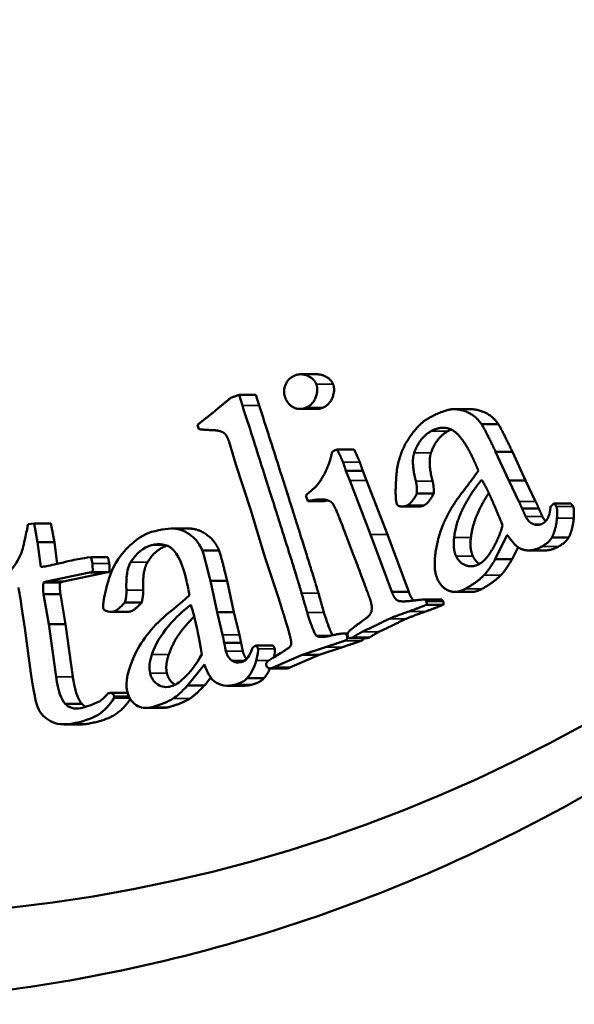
# Model space of a CAD drawing. Header units: millimetres. Extents: x 697 to 7301, y 1765 to 4597.
# Tile 34 of 39: x 6267.12 to 6273.44, y 2038.45 to 2049.68. Entities that reach past the tile are written whole.
import ezdxf

# ---------------------------------------------------------------- set-up
doc = ezdxf.new("R2010")
doc.units = ezdxf.units.MM
doc.layers.add('Visibile (ISO)', color=7, linetype='Continuous', lineweight=50)
doc.layers.add('Visibile sottile (ISO)', color=7, linetype='Continuous', lineweight=35)

msp = doc.modelspace()

# ---------------------------------------------------------------- linework, layer by layer
at = {"layer": 'Visibile (ISO)'}
for p, q in [((6270.51, 2045.635), (6270.319, 2045.635)), ((6269.52, 2045.366), (6269.615, 2045.401)), ((6269.806, 2045.401), (6269.615, 2045.401)), ((6269.615, 2045.401), (6269.653, 2045.281)), ((6269.845, 2045.281), (6269.806, 2045.401)), ((6270.501, 2045.24), (6270.31, 2045.24)), ((6272.258, 2045.237), (6272.067, 2045.237)), ((6269.158, 2045.01), (6269.143, 2045.059)), ((6272.569, 2045.068), (6272.377, 2045.068)), ((6269.579, 2044.607), (6269.502, 2044.864)), ((6270.709, 2044.77), (6270.734, 2044.778)), ((6270.925, 2044.778), (6270.734, 2044.778)), ((6272.539, 2044.752), (6272.688, 2044.423)), ((6272.73, 2044.752), (6272.539, 2044.752)), ((6272.879, 2044.423), (6272.73, 2044.752)), ((6269.748, 2044.088), (6269.579, 2044.607)), ((6270.832, 2044.536), (6270.876, 2044.423)), ((6271.024, 2044.536), (6270.832, 2044.536)), ((6271.067, 2044.423), (6271.024, 2044.536)), ((6270.876, 2044.423), (6271.114, 2043.81)), ((6271.305, 2043.81), (6271.067, 2044.423)), ((6272.688, 2044.423), (6272.804, 2044.187)), ((6272.879, 2044.423), (6272.688, 2044.423)), ((6272.995, 2044.187), (6272.879, 2044.423)), ((6270.398, 2044.191), (6270.376, 2044.255)), ((6271.834, 2044.277), (6271.642, 2044.277)), ((6270.589, 2044.191), (6270.398, 2044.191)), ((6271.667, 2044.129), (6271.475, 2044.129)), ((6273.159, 2044.082), (6273.165, 2044.126)), ((6273.392, 2044.163), (6273.201, 2044.163)), ((6269.907, 2043.568), (6269.748, 2044.088)), ((6273.031, 2044.105), (6272.84, 2044.105)), ((6267.279, 2043.936), (6267.212, 2043.927)), ((6267.32, 2043.722), (6267.279, 2043.936)), ((6267.279, 2043.936), (6267.47, 2043.936)), ((6267.512, 2043.722), (6267.47, 2043.936)), ((6269.042, 2043.877), (6268.851, 2043.877)), ((6271.114, 2043.81), (6271.356, 2043.157)), ((6271.548, 2043.157), (6271.305, 2043.81)), ((6272.672, 2043.806), (6272.535, 2043.528)), ((6267.357, 2043.439), (6267.32, 2043.722)), ((6267.32, 2043.722), (6267.512, 2043.722)), ((6267.544, 2043.475), (6267.512, 2043.722)), ((6273.37, 2043.774), (6273.179, 2043.774)), ((6269.196, 2043.627), (6269.387, 2043.627)), ((6270.071, 2043.065), (6269.907, 2043.568)), ((6272.726, 2043.528), (6272.794, 2043.665)), ((6273.105, 2043.628), (6272.914, 2043.628)), ((6267.929, 2043.551), (6268.12, 2043.551)), ((6272.726, 2043.528), (6272.535, 2043.528)), ((6267.423, 2043.274), (6267.911, 2043.375)), ((6267.614, 2043.274), (6268.102, 2043.375)), ((6267.911, 2043.375), (6267.947, 2043.381)), ((6267.911, 2043.375), (6268.102, 2043.375)), ((6267.947, 2043.381), (6268.138, 2043.381)), ((6268.102, 2043.375), (6268.138, 2043.381)), ((6267.386, 2043.263), (6267.423, 2043.274)), ((6267.386, 2043.263), (6267.577, 2043.263)), ((6267.423, 2043.274), (6267.614, 2043.274)), ((6267.577, 2043.263), (6267.614, 2043.274)), ((6269.364, 2042.923), (6269.288, 2043.28)), ((6269.288, 2043.28), (6269.479, 2043.28)), ((6269.556, 2042.923), (6269.479, 2043.28)), ((6267.446, 2042.789), (6267.388, 2043.129)), ((6267.388, 2043.129), (6267.58, 2043.129)), ((6267.637, 2042.789), (6267.58, 2043.129)), ((6271.548, 2043.157), (6271.356, 2043.157)), ((6272.265, 2043.155), (6272.074, 2043.155)), ((6267.124, 2043.078), (6267.137, 2042.986)), ((6268.315, 2043.035), (6268.506, 2043.035)), ((6271.925, 2043.068), (6271.734, 2043.068)), ((6271.945, 2043.009), (6271.753, 2043.009)), ((6267.137, 2042.986), (6267.176, 2042.742)), ((6268.343, 2042.928), (6268.152, 2042.928)), ((6269.428, 2042.665), (6269.364, 2042.923)), ((6269.364, 2042.923), (6269.556, 2042.923)), ((6269.619, 2042.665), (6269.556, 2042.923)), ((6267.53, 2042.186), (6267.446, 2042.789)), ((6267.446, 2042.789), (6267.637, 2042.789)), ((6267.721, 2042.186), (6267.637, 2042.789)), ((6267.176, 2042.742), (6267.242, 2042.228)), ((6270.855, 2042.682), (6270.806, 2042.682)), ((6270.855, 2042.68), (6270.818, 2042.68)), ((6269.446, 2042.576), (6269.638, 2042.576)), ((6269.81, 2042.545), (6270.001, 2042.545)), ((6270.66, 2042.656), (6270.496, 2042.656)), ((6271.065, 2042.628), (6270.873, 2042.628)), ((6271.101, 2042.635), (6270.909, 2042.635)), ((6269.767, 2042.517), (6269.752, 2042.476)), ((6270.335, 2042.436), (6270.003, 2042.292)), ((6270.194, 2042.292), (6270.527, 2042.436)), ((6270.602, 2042.525), (6270.335, 2042.436)), ((6270.527, 2042.436), (6270.335, 2042.436)), ((6270.527, 2042.436), (6270.793, 2042.525)), ((6269.029, 2042.088), (6269.22, 2042.326)), ((6270.16, 2042.283), (6269.969, 2042.283)), ((6270.003, 2042.292), (6270.194, 2042.292)), ((6269.22, 2042.088), (6269.293, 2042.179)), ((6269.708, 2042.171), (6269.899, 2042.171)), ((6268.143, 2042.002), (6268.124, 2041.999)), ((6268.343, 2042.003), (6268.151, 2042.003)), ((6269.029, 2042.088), (6269.22, 2042.088)), ((6269.673, 2042.086), (6269.481, 2042.086)), ((6267.634, 2041.88), (6267.825, 2041.88)), ((6268.192, 2041.948), (6268.192, 2041.963)), ((6268.192, 2041.963), (6268.361, 2041.963)), ((6268.192, 2041.948), (6268.369, 2041.948)), ((6268.743, 2041.832), (6268.552, 2041.832)), ((6267.813, 2041.645), (6267.622, 2041.645))]:
    msp.add_line(p, q, dxfattribs=at)
msp.add_ellipse((6265.139, 2059.454), major_axis=(0, -20), ratio=0.92388, dxfattribs=at)
msp.add_ellipse((6265.638, 2042.821), major_axis=(0, -1.629), ratio=0.92388, start_param=1.729378, end_param=1.809195, dxfattribs=at)
for points, degree, knots in [([(6245.056, 2059.454), (6245.056, 2060.775), (6245.174, 2062.141), (6245.671, 2064.858), (6246.049, 2066.208), (6247.049, 2068.798), (6247.672, 2070.039), (6249.11, 2072.333), (6249.925, 2073.386), (6251.66, 2075.249), (6252.64, 2076.122), (6254.77, 2077.661), (6255.921, 2078.327), (6258.321, 2079.395), (6259.571, 2079.799), (6262.083, 2080.329), (6263.345, 2080.454), (6265.784, 2080.454), (6267.045, 2080.329), (6269.553, 2079.799), (6270.8, 2079.395), (6273.191, 2078.327), (6274.337, 2077.661), (6276.457, 2076.122), (6277.43, 2075.249), (6279.154, 2073.386), (6279.964, 2072.333), (6281.391, 2070.039), (6282.008, 2068.798), (6283, 2066.208), (6283.375, 2064.858), (6283.867, 2062.141), (6283.984, 2060.775), (6283.984, 2059.454), (6283.984, 2058.132), (6283.867, 2056.765), (6283.374, 2054.047), (6282.998, 2052.695), (6282.005, 2050.104), (6281.387, 2048.862), (6279.958, 2046.567), (6279.147, 2045.513), (6277.422, 2043.652), (6276.449, 2042.78), (6274.33, 2041.243), (6273.184, 2040.579), (6270.795, 2039.512), (6269.549, 2039.109), (6267.043, 2038.58), (6265.783, 2038.454), (6263.346, 2038.454), (6262.085, 2038.58), (6259.575, 2039.109), (6258.326, 2039.512), (6255.928, 2040.579), (6254.777, 2041.243), (6252.648, 2042.78), (6251.669, 2043.652), (6249.932, 2045.513), (6249.116, 2046.567), (6247.676, 2048.862), (6247.053, 2050.104), (6246.051, 2052.695), (6245.672, 2054.047), (6245.174, 2056.765), (6245.056, 2058.132), (6245.056, 2059.454)], 3, [6.338557, 6.338557, 6.338557, 6.338557, 6.734862, 6.734862, 7.131166, 7.131166, 7.527471, 7.527471, 7.923775, 7.923775, 8.31979, 8.31979, 8.715805, 8.715805, 9.11182, 9.11182, 9.507835, 9.507835, 9.90385, 9.90385, 10.299865, 10.299865, 10.69588, 10.69588, 11.091895, 11.091895, 11.4882, 11.4882, 11.884504, 11.884504, 12.280808, 12.280808, 12.677113, 12.677113, 12.677113, 13.07375, 13.07375, 13.470387, 13.470387, 13.867023, 13.867023, 14.26366, 14.26366, 14.659343, 14.659343, 15.055026, 15.055026, 15.450709, 15.450709, 15.846391, 15.846391, 16.242074, 16.242074, 16.637757, 16.637757, 17.03344, 17.03344, 17.429123, 17.429123, 17.82576, 17.82576, 18.222396, 18.222396, 18.619033, 18.619033, 19.01567, 19.01567, 19.01567, 19.01567]), ([(6270.687, 2045.521), (6270.662, 2045.585), (6270.548, 2045.635), (6270.51, 2045.635)], 2, [-2, -2, -2, -1, -0.497889, -0.497889, -0.497889]), ([(6272.569, 2045.068), (6272.511, 2045.156), (6272.334, 2045.237), (6272.258, 2045.237)], 2, [-3, -3, -3, -2, -1.205938, -1.205938, -1.205938]), ([(6272.257, 2043.774), (6272.278, 2043.952), (6272.416, 2044.214), (6272.461, 2044.283)], 2, [-2, -2, -2, -1, -0.547775, -0.547775, -0.547775]), ([(6268.618, 2043.838), (6268.532, 2043.814), (6268.438, 2043.752), (6268.238, 2043.551), (6268.165, 2043.422), (6268.076, 2043.106), (6268.059, 2043.008), (6268.068, 2042.97)], 3, [-0.02772351, -0.02772351, -0.02772351, -0.02772351, -0.01848234, -0.01848234, -0.00924117, -0.00924117, 0, 0, 0, 0]), ([(6269.196, 2043.627), (6269.17, 2043.693), (6269.128, 2043.749), (6269.013, 2043.841), (6268.952, 2043.867), (6268.827, 2043.883), (6268.736, 2043.87), (6268.618, 2043.838)], 3, [-0.06843616, -0.06843616, -0.06843616, -0.06843616, -0.04562411, -0.04562411, -0.02281205, -0.02281205, 0, 0, 0, 0]), ([(6269.387, 2043.627), (6269.349, 2043.727), (6269.175, 2043.864), (6269.063, 2043.877), (6269.042, 2043.877)], 2, [-3, -3, -3, -2, -1, -0.810212, -0.810212, -0.810212]), ([(6268.619, 2043.688), (6268.711, 2043.713), (6268.789, 2043.699), (6268.918, 2043.592), (6268.973, 2043.47), (6269.017, 2043.28)], 3, [-0.05817299, -0.05817299, -0.05817299, -0.05817299, -0.02908649, -0.02908649, 0, 0, 0, 0]), ([(6267.136, 2043.601), (6267.11, 2043.539), (6267.076, 2043.48), (6266.993, 2043.371), (6266.956, 2043.332), (6266.922, 2043.309)], 3, [-0.0318266, -0.0318266, -0.0318266, -0.0318266, -0.0159133, -0.0159133, 0, 0, 0, 0]), ([(6268.623, 2042.442), (6268.661, 2042.555), (6268.723, 2042.662), (6268.897, 2042.865), (6268.982, 2042.946), (6269.067, 2043.007)], 3, [-0.05541355, -0.05541355, -0.05541355, -0.05541355, -0.02770678, -0.02770678, 0, 0, 0, 0]), ([(6268.822, 2042.923), (6268.643, 2042.778), (6268.512, 2042.617), (6268.346, 2042.265), (6268.317, 2042.126), (6268.341, 2042.024)], 3, [-0.07392703, -0.07392703, -0.07392703, -0.07392703, -0.03696352, -0.03696352, 0, 0, 0, 0]), ([(6268.815, 2042.442), (6268.871, 2042.611), (6269.054, 2042.824), (6269.105, 2042.876)], 2, [-2, -2, -2, -1, -0.599188, -0.599188, -0.599188]), ([(6271.006, 2042.597), (6271.031, 2042.606), (6271.039, 2042.623), (6271.039, 2042.628)], 2, [-2, -2, -2, -1, -0.718666, -0.718666, -0.718666]), ([(6267.242, 2042.228), (6267.273, 2042.018), (6267.302, 2041.883), (6267.355, 2041.764), (6267.401, 2041.717), (6267.533, 2041.646), (6267.612, 2041.637), (6267.704, 2041.653)], 3, [-0.08441882, -0.08441882, -0.08441882, -0.08441882, -0.05627921, -0.05627921, -0.02813961, -0.02813961, 0, 0, 0, 0]), ([(6268.843, 2042.079), (6268.787, 2042.064), (6268.736, 2042.07), (6268.645, 2042.127), (6268.615, 2042.171), (6268.602, 2042.23)], 3, [-0.03087112, -0.03087112, -0.03087112, -0.03087112, -0.01543556, -0.01543556, 0, 0, 0, 0]), ([(6268.886, 2042.097), (6268.884, 2042.098), (6268.814, 2042.142), (6268.793, 2042.23)], 2, [-1.026884, -1.026884, -1.026884, -1, 0, 0, 0]), ([(6268.192, 2041.963), (6268.19, 2041.977), (6268.185, 2041.988), (6268.166, 2042.002), (6268.155, 2042.004), (6268.143, 2042.002)], 3, [-0.008075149, -0.008075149, -0.008075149, -0.008075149, -0.004037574, -0.004037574, 0, 0, 0, 0]), ([(6268.341, 2042.024), (6268.358, 2041.952), (6268.392, 2041.898), (6268.494, 2041.83), (6268.555, 2041.823), (6268.626, 2041.843)], 3, [-0.0328976, -0.0328976, -0.0328976, -0.0328976, -0.0164488, -0.0164488, 0, 0, 0, 0]), ([(6267.704, 2041.653), (6267.833, 2041.675), (6267.935, 2041.709), (6268.081, 2041.801), (6268.143, 2041.865), (6268.192, 2041.948)], 3, [-0.05209524, -0.05209524, -0.05209524, -0.05209524, -0.02604762, -0.02604762, 0, 0, 0, 0]), ([(6267.895, 2041.653), (6268.089, 2041.686), (6268.304, 2041.821), (6268.376, 2041.935)], 2, [-2, -2, -2, -1, -0.052292, -0.052292, -0.052292])]:
    msp.add_open_spline(points, degree=degree, knots=knots, dxfattribs=at)
for points, degree in [([(6270.141, 2045.37), (6270.113, 2045.441), (6270.174, 2045.587), (6270.245, 2045.619)], 2), ([(6270.245, 2045.619), (6270.318, 2045.652), (6270.471, 2045.585), (6270.496, 2045.521)], 2), ([(6270.496, 2045.521), (6270.521, 2045.456), (6270.457, 2045.29), (6270.384, 2045.257)], 2), ([(6270.576, 2045.257), (6270.649, 2045.29), (6270.712, 2045.456), (6270.687, 2045.521)], 2), ([(6269.254, 2045.148), (6269.345, 2045.22), (6269.52, 2045.366)], 2), ([(6270.384, 2045.257), (6270.311, 2045.224), (6270.173, 2045.286), (6270.141, 2045.37)], 2), ([(6269.653, 2045.281), (6270.227, 2043.489), (6270.328, 2043.14)], 2), ([(6270.52, 2043.14), (6270.418, 2043.489), (6269.845, 2045.281)], 2), ([(6270.501, 2045.24), (6270.538, 2045.24), (6270.576, 2045.257)], 2), ([(6271.771, 2045.132), (6271.933, 2045.223), (6272.122, 2045.247), (6272.319, 2045.156), (6272.377, 2045.068)], 2), ([(6269.143, 2045.059), (6269.193, 2045.1), (6269.254, 2045.148)], 2), ([(6271.415, 2044.153), (6271.39, 2044.206), (6271.421, 2044.7), (6271.652, 2045.066), (6271.771, 2045.132)], 2), ([(6272.276, 2044.687), (6272.151, 2044.947), (6271.929, 2045.057), (6271.803, 2044.987)], 2), ([(6272.377, 2045.068), (6272.407, 2045.029), (6272.539, 2044.752)], 2), ([(6272.73, 2044.752), (6272.598, 2045.029), (6272.569, 2045.068)], 2), ([(6269.33, 2044.998), (6269.206, 2045.003), (6269.158, 2045.01)], 2), ([(6269.502, 2044.864), (6269.478, 2044.94), (6269.414, 2044.991), (6269.33, 2044.998)], 2), ([(6271.803, 2044.987), (6271.671, 2044.913), (6271.611, 2044.739)], 2), ([(6271.802, 2044.739), (6271.862, 2044.913), (6271.994, 2044.987)], 2), ([(6271.994, 2044.987), (6272.014, 2044.997), (6272.033, 2045.005)], 2), ([(6270.496, 2044.362), (6270.554, 2044.428), (6270.655, 2044.639), (6270.675, 2044.749)], 2), ([(6270.675, 2044.749), (6270.695, 2044.764), (6270.709, 2044.77)], 2), ([(6270.734, 2044.778), (6270.782, 2044.679), (6270.8, 2044.634)], 2), ([(6270.991, 2044.634), (6270.974, 2044.679), (6270.925, 2044.778)], 2), ([(6271.611, 2044.739), (6271.574, 2044.63), (6271.63, 2044.416)], 2), ([(6271.821, 2044.416), (6271.765, 2044.63), (6271.802, 2044.739)], 2), ([(6272.342, 2044.537), (6272.314, 2044.606), (6272.276, 2044.687)], 2), ([(6270.8, 2044.634), (6270.805, 2044.622), (6270.832, 2044.536)], 2), ([(6271.024, 2044.536), (6270.996, 2044.622), (6270.991, 2044.634)], 2), ([(6272.16, 2044.291), (6272.312, 2044.487), (6272.342, 2044.537)], 2), ([(6270.376, 2044.255), (6270.488, 2044.35), (6270.496, 2044.362)], 2), ([(6271.63, 2044.416), (6271.645, 2044.357), (6271.642, 2044.277)], 2), ([(6271.834, 2044.277), (6271.836, 2044.357), (6271.821, 2044.416)], 2), ([(6272.381, 2044.433), (6272.276, 2044.313), (6272.086, 2043.952), (6272.066, 2043.774)], 2), ([(6272.459, 2044.286), (6272.433, 2044.342), (6272.381, 2044.433)], 2), ([(6271.642, 2044.277), (6271.587, 2044.172), (6271.538, 2044.145)], 2), ([(6271.729, 2044.145), (6271.778, 2044.172), (6271.834, 2044.277)], 2), ([(6271.878, 2043.297), (6271.811, 2043.438), (6271.944, 2044.013), (6272.16, 2044.291)], 2), ([(6272.619, 2043.911), (6272.51, 2044.18), (6272.459, 2044.286)], 2), ([(6270.676, 2044.17), (6270.658, 2044.19), (6270.548, 2044.22), (6270.398, 2044.191)], 2), ([(6270.589, 2044.191), (6270.609, 2044.195), (6270.627, 2044.198)], 2), ([(6270.761, 2043.992), (6270.704, 2044.138), (6270.676, 2044.17)], 2), ([(6271.45, 2044.131), (6271.424, 2044.134), (6271.415, 2044.153)], 2), ([(6271.538, 2044.145), (6271.497, 2044.122), (6271.45, 2044.131)], 2), ([(6271.667, 2044.129), (6271.7, 2044.129), (6271.729, 2044.145)], 2), ([(6272.804, 2044.187), (6272.827, 2044.138), (6272.84, 2044.105)], 2), ([(6273.031, 2044.105), (6273.018, 2044.138), (6272.995, 2044.187)], 2), ([(6273.165, 2044.126), (6273.174, 2044.136), (6273.201, 2044.163)], 2), ([(6273.201, 2044.163), (6273.225, 2044.142), (6273.23, 2044.13)], 2), ([(6273.23, 2044.13), (6273.245, 2044.1), (6273.238, 2043.997)], 2), ([(6273.422, 2044.13), (6273.416, 2044.142), (6273.392, 2044.163)], 2), ([(6273.429, 2043.997), (6273.436, 2044.1), (6273.422, 2044.13)], 2), ([(6272.84, 2044.105), (6272.867, 2044.044), (6272.88, 2044.016)], 2), ([(6272.88, 2044.016), (6272.912, 2043.949), (6272.968, 2043.928)], 2), ([(6273.071, 2044.016), (6273.058, 2044.044), (6273.031, 2044.105)], 2), ([(6273.108, 2043.961), (6273.087, 2043.983), (6273.071, 2044.016)], 2), ([(6273.073, 2043.934), (6273.145, 2043.974), (6273.159, 2044.082)], 2), ([(6267.212, 2043.927), (6267.205, 2043.9), (6267.195, 2043.852), (6267.182, 2043.785)], 3), ([(6271.101, 2043.09), (6271.043, 2043.255), (6270.761, 2043.992)], 2), ([(6272.476, 2043.6), (6272.559, 2043.72), (6272.619, 2043.911)], 2), ([(6272.968, 2043.928), (6273.024, 2043.906), (6273.073, 2043.934)], 2), ([(6273.238, 2043.997), (6273.226, 2043.862), (6273.179, 2043.774)], 2), ([(6273.37, 2043.774), (6273.418, 2043.862), (6273.429, 2043.997)], 2), ([(6267.182, 2043.785), (6267.163, 2043.696), (6267.148, 2043.635), (6267.136, 2043.601)], 3), ([(6272.82, 2043.649), (6272.754, 2043.68), (6272.672, 2043.806)], 2), ([(6268.38, 2043.493), (6268.443, 2043.596), (6268.523, 2043.661), (6268.619, 2043.688)], 3), ([(6268.572, 2043.493), (6268.66, 2043.638), (6268.793, 2043.682)], 2), ([(6272.066, 2043.774), (6272.049, 2043.645), (6272.089, 2043.562)], 2), ([(6272.28, 2043.562), (6272.241, 2043.645), (6272.257, 2043.774)], 2), ([(6273.068, 2043.674), (6272.931, 2043.597), (6272.82, 2043.649)], 2), ([(6273.179, 2043.774), (6273.147, 2043.718), (6273.068, 2043.674)], 2), ([(6273.105, 2043.628), (6273.178, 2043.628), (6273.259, 2043.674)], 2), ([(6273.259, 2043.674), (6273.338, 2043.718), (6273.37, 2043.774)], 2), ([(6269.288, 2043.28), (6269.24, 2043.481), (6269.209, 2043.597), (6269.196, 2043.627)], 3), ([(6269.479, 2043.28), (6269.408, 2043.582), (6269.387, 2043.627)], 2), ([(6272.089, 2043.562), (6272.128, 2043.481), (6272.279, 2043.431), (6272.355, 2043.474)], 2), ([(6272.356, 2043.474), (6272.308, 2043.503), (6272.28, 2043.562)], 2), ([(6272.355, 2043.474), (6272.415, 2043.507), (6272.476, 2043.6)], 2), ([(6267.407, 2043.445), (6267.401, 2043.444), (6267.384, 2043.442), (6267.357, 2043.439)], 3), ([(6267.614, 2043.492), (6267.513, 2043.467), (6267.444, 2043.452), (6267.407, 2043.445)], 3), ([(6267.803, 2043.532), (6267.743, 2043.522), (6267.68, 2043.508), (6267.614, 2043.492)], 3), ([(6267.929, 2043.551), (6267.873, 2043.543), (6267.831, 2043.537), (6267.803, 2043.532)], 3), ([(6267.944, 2043.478), (6267.942, 2043.497), (6267.936, 2043.521), (6267.929, 2043.551)], 3), ([(6267.947, 2043.381), (6267.948, 2043.427), (6267.947, 2043.459), (6267.944, 2043.478)], 3), ([(6268.136, 2043.478), (6268.132, 2043.506), (6268.12, 2043.551)], 2), ([(6268.138, 2043.381), (6268.14, 2043.45), (6268.136, 2043.478)], 2), ([(6268.332, 2043.174), (6268.325, 2043.322), (6268.341, 2043.428), (6268.38, 2043.493)], 3), ([(6268.523, 2043.174), (6268.513, 2043.396), (6268.572, 2043.493)], 2), ([(6272.535, 2043.528), (6272.457, 2043.396), (6272.406, 2043.345)], 2), ([(6272.598, 2043.345), (6272.649, 2043.396), (6272.726, 2043.528)], 2), ([(6272.406, 2043.345), (6272.326, 2043.264), (6272.194, 2043.19)], 2), ([(6272.385, 2043.19), (6272.517, 2043.264), (6272.598, 2043.345)], 2), ([(6267.388, 2043.129), (6267.381, 2043.179), (6267.38, 2043.223), (6267.386, 2043.263)], 3), ([(6267.58, 2043.129), (6267.569, 2043.203), (6267.577, 2043.263)], 2), ([(6269.017, 2043.28), (6269.031, 2043.222), (6269.042, 2043.168), (6269.051, 2043.118)], 3), ([(6272.194, 2043.19), (6272.096, 2043.136), (6271.925, 2043.198), (6271.878, 2043.297)], 2), ([(6268.315, 2043.035), (6268.328, 2043.087), (6268.333, 2043.133), (6268.332, 2043.174)], 3), ([(6268.506, 2043.035), (6268.525, 2043.113), (6268.523, 2043.174)], 2), ([(6269.051, 2043.118), (6269.024, 2043.091), (6268.948, 2043.026), (6268.822, 2042.923)], 3), ([(6270.328, 2043.14), (6270.387, 2042.934), (6270.391, 2042.921)], 2), ([(6270.582, 2042.921), (6270.578, 2042.934), (6270.52, 2043.14)], 2), ([(6271.356, 2043.157), (6271.384, 2043.077), (6271.459, 2043.037), (6271.6, 2043.056)], 2), ([(6271.613, 2043.057), (6271.576, 2043.077), (6271.548, 2043.157)], 2), ([(6272.265, 2043.155), (6272.322, 2043.155), (6272.385, 2043.19)], 2), ([(6268.186, 2042.932), (6268.221, 2042.942), (6268.264, 2042.977), (6268.315, 2043.035)], 3), ([(6268.377, 2042.932), (6268.43, 2042.947), (6268.506, 2043.035)], 2), ([(6269.067, 2043.007), (6269.088, 2042.94), (6269.103, 2042.886), (6269.113, 2042.846)], 3), ([(6270.203, 2042.62), (6270.187, 2042.702), (6270.071, 2043.065)], 2), ([(6271.123, 2042.931), (6271.139, 2042.992), (6271.101, 2043.09)], 2), ([(6271.753, 2043.009), (6271.675, 2042.977), (6271.552, 2042.932)], 2), ([(6271.6, 2043.056), (6271.689, 2043.068), (6271.734, 2043.068)], 2), ([(6271.734, 2043.068), (6271.746, 2043.056), (6271.75, 2043.044)], 2), ([(6271.743, 2042.932), (6271.866, 2042.977), (6271.945, 2043.009)], 2), ([(6271.75, 2043.044), (6271.755, 2043.032), (6271.753, 2043.009)], 2), ([(6271.942, 2043.044), (6271.937, 2043.056), (6271.925, 2043.068)], 2), ([(6271.945, 2043.009), (6271.946, 2043.032), (6271.942, 2043.044)], 2), ([(6268.068, 2042.97), (6268.071, 2042.956), (6268.081, 2042.946), (6268.097, 2042.94)], 3), ([(6268.097, 2042.94), (6268.127, 2042.927), (6268.156, 2042.924), (6268.186, 2042.932)], 3), ([(6268.343, 2042.928), (6268.36, 2042.928), (6268.377, 2042.932)], 2), ([(6270.391, 2042.921), (6270.469, 2042.676), (6270.496, 2042.656)], 2), ([(6270.682, 2042.661), (6270.654, 2042.697), (6270.582, 2042.921)], 2), ([(6271.058, 2042.851), (6271.114, 2042.893), (6271.123, 2042.931)], 2), ([(6271.552, 2042.932), (6271.382, 2042.873), (6271.329, 2042.849)], 2), ([(6271.52, 2042.849), (6271.573, 2042.873), (6271.743, 2042.932)], 2), ([(6269.113, 2042.846), (6269.131, 2042.768), (6269.157, 2042.634), (6269.191, 2042.441)], 3), ([(6270.875, 2042.712), (6270.879, 2042.72), (6271.058, 2042.851)], 2), ([(6271.329, 2042.849), (6271.304, 2042.838), (6271.018, 2042.698)], 2), ([(6271.209, 2042.698), (6271.496, 2042.838), (6271.52, 2042.849)], 2), ([(6269.446, 2042.576), (6269.442, 2042.6), (6269.436, 2042.629), (6269.428, 2042.665)], 3), ([(6269.638, 2042.576), (6269.632, 2042.612), (6269.619, 2042.665)], 2), ([(6270.496, 2042.656), (6270.534, 2042.626), (6270.791, 2042.687), (6270.818, 2042.68)], 2), ([(6270.844, 2042.657), (6270.852, 2042.632), (6270.84, 2042.606), (6270.815, 2042.597)], 2), ([(6270.818, 2042.68), (6270.837, 2042.677), (6270.844, 2042.657)], 2), ([(6270.855, 2042.648), (6270.843, 2042.679), (6270.875, 2042.712)], 2), ([(6271.018, 2042.698), (6270.961, 2042.67), (6270.909, 2042.635)], 2), ([(6271.101, 2042.635), (6271.153, 2042.67), (6271.209, 2042.698)], 2), ([(6269.466, 2042.48), (6269.462, 2042.5), (6269.455, 2042.532), (6269.446, 2042.576)], 3), ([(6269.658, 2042.48), (6269.651, 2042.51), (6269.638, 2042.576)], 2), ([(6269.81, 2042.545), (6269.788, 2042.532), (6269.774, 2042.523), (6269.767, 2042.517)], 3), ([(6269.832, 2042.506), (6269.83, 2042.514), (6269.823, 2042.527), (6269.81, 2042.545)], 3), ([(6269.928, 2042.313), (6269.92, 2042.338), (6269.941, 2042.368), (6270.188, 2042.516), (6270.216, 2042.562), (6270.203, 2042.62)], 2), ([(6270.023, 2042.506), (6270.02, 2042.518), (6270.001, 2042.545)], 2), ([(6270.815, 2042.597), (6270.801, 2042.592), (6270.602, 2042.525)], 2), ([(6270.793, 2042.525), (6270.993, 2042.592), (6271.006, 2042.597)], 2), ([(6270.873, 2042.628), (6270.859, 2042.638), (6270.855, 2042.648)], 2), ([(6270.909, 2042.635), (6270.898, 2042.63), (6270.873, 2042.628)], 2), ([(6271.065, 2042.628), (6271.09, 2042.63), (6271.101, 2042.635)], 2), ([(6268.602, 2042.23), (6268.587, 2042.29), (6268.595, 2042.361), (6268.623, 2042.442)], 3), ([(6268.793, 2042.23), (6268.772, 2042.32), (6268.815, 2042.442)], 2), ([(6269.191, 2042.441), (6269.125, 2042.326), (6269.057, 2042.237), (6268.987, 2042.173)], 3), ([(6269.534, 2042.372), (6269.5, 2042.395), (6269.478, 2042.431), (6269.466, 2042.48)], 3), ([(6269.752, 2042.476), (6269.729, 2042.408), (6269.69, 2042.367), (6269.638, 2042.353)], 3), ([(6269.703, 2042.391), (6269.671, 2042.424), (6269.658, 2042.48)], 2), ([(6269.811, 2042.374), (6269.83, 2042.44), (6269.837, 2042.484), (6269.832, 2042.506)], 3), ([(6270.012, 2042.41), (6270.029, 2042.479), (6270.023, 2042.506)], 2), ([(6269.22, 2042.326), (6269.256, 2042.23), (6269.293, 2042.167), (6269.332, 2042.137)], 3), ([(6269.638, 2042.353), (6269.602, 2042.343), (6269.567, 2042.349), (6269.534, 2042.372)], 3), ([(6269.708, 2042.171), (6269.751, 2042.22), (6269.785, 2042.288), (6269.811, 2042.374)], 3), ([(6269.899, 2042.171), (6269.939, 2042.217), (6269.969, 2042.283)], 2), ([(6269.948, 2042.288), (6269.934, 2042.294), (6269.928, 2042.313)], 2), ([(6270.003, 2042.292), (6269.97, 2042.277), (6269.948, 2042.288)], 2), ([(6270.16, 2042.283), (6270.175, 2042.283), (6270.194, 2042.292)], 2), ([(6267.634, 2041.88), (6267.588, 2041.925), (6267.554, 2042.027), (6267.53, 2042.186)], 3), ([(6267.825, 2041.88), (6267.757, 2041.947), (6267.721, 2042.186)], 2), ([(6268.987, 2042.173), (6268.934, 2042.122), (6268.886, 2042.091), (6268.843, 2042.079)], 3), ([(6269.332, 2042.137), (6269.397, 2042.085), (6269.479, 2042.073), (6269.578, 2042.1)], 3), ([(6269.578, 2042.1), (6269.636, 2042.116), (6269.679, 2042.14), (6269.708, 2042.171)], 3), ([(6269.673, 2042.086), (6269.718, 2042.086), (6269.77, 2042.1)], 2), ([(6269.77, 2042.1), (6269.856, 2042.124), (6269.899, 2042.171)], 2), ([(6268.124, 2041.999), (6268.078, 2041.947), (6268.041, 2041.914), (6268.012, 2041.901)], 3), ([(6268.346, 2042.003), (6268.345, 2042.003), (6268.343, 2042.003)], 2), ([(6268.865, 2041.941), (6268.906, 2041.966), (6268.96, 2042.015), (6269.029, 2042.088)], 3), ([(6269.057, 2041.941), (6269.117, 2041.979), (6269.22, 2042.088)], 2), ([(6267.811, 2041.829), (6267.737, 2041.816), (6267.678, 2041.833), (6267.634, 2041.88)], 3), ([(6268.012, 2041.901), (6267.914, 2041.859), (6267.848, 2041.835), (6267.811, 2041.829)], 3), ([(6267.87, 2041.845), (6267.845, 2041.858), (6267.825, 2041.88)], 2), ([(6268.626, 2041.843), (6268.722, 2041.869), (6268.802, 2041.902), (6268.865, 2041.941)], 3), ([(6268.818, 2041.843), (6268.962, 2041.882), (6269.057, 2041.941)], 2), ([(6268.743, 2041.832), (6268.778, 2041.832), (6268.818, 2041.843)], 2), ([(6267.813, 2041.645), (6267.852, 2041.645), (6267.895, 2041.653)], 2)]:
    msp.add_open_spline(points, degree=degree, dxfattribs=at)
at = {"layer": 'Visibile sottile (ISO)'}
for p, q in [((6270.687, 2045.521), (6270.496, 2045.521)), ((6269.845, 2045.281), (6269.653, 2045.281)), ((6270.576, 2045.257), (6270.384, 2045.257)), ((6271.994, 2044.987), (6271.803, 2044.987)), ((6271.802, 2044.739), (6271.611, 2044.739)), ((6270.991, 2044.634), (6270.8, 2044.634)), ((6271.067, 2044.423), (6270.876, 2044.423)), ((6271.821, 2044.416), (6271.63, 2044.416)), ((6271.538, 2044.145), (6271.729, 2044.145)), ((6272.995, 2044.187), (6272.804, 2044.187)), ((6273.422, 2044.13), (6273.23, 2044.13)), ((6273.071, 2044.016), (6272.88, 2044.016)), ((6273.06, 2043.928), (6272.968, 2043.928)), ((6273.429, 2043.997), (6273.238, 2043.997)), ((6271.305, 2043.81), (6271.114, 2043.81)), ((6268.619, 2043.688), (6268.779, 2043.688)), ((6272.066, 2043.774), (6272.257, 2043.774)), ((6273.259, 2043.674), (6273.068, 2043.674)), ((6272.28, 2043.562), (6272.089, 2043.562)), ((6267.944, 2043.478), (6268.136, 2043.478)), ((6268.38, 2043.493), (6268.572, 2043.493)), ((6272.598, 2043.345), (6272.406, 2043.345)), ((6268.332, 2043.174), (6268.523, 2043.174)), ((6270.52, 2043.14), (6270.328, 2043.14)), ((6272.385, 2043.19), (6272.194, 2043.19)), ((6271.942, 2043.044), (6271.75, 2043.044)), ((6268.377, 2042.932), (6268.186, 2042.932)), ((6270.582, 2042.921), (6270.391, 2042.921)), ((6271.552, 2042.932), (6271.743, 2042.932)), ((6271.52, 2042.849), (6271.329, 2042.849)), ((6269.428, 2042.665), (6269.619, 2042.665)), ((6270.853, 2042.657), (6270.844, 2042.657)), ((6271.209, 2042.698), (6271.018, 2042.698)), ((6271.006, 2042.597), (6270.815, 2042.597)), ((6268.815, 2042.442), (6268.623, 2042.442)), ((6269.466, 2042.48), (6269.658, 2042.48)), ((6269.832, 2042.506), (6270.023, 2042.506)), ((6270.793, 2042.525), (6270.602, 2042.525)), ((6269.534, 2042.372), (6269.68, 2042.372)), ((6269.811, 2042.374), (6269.956, 2042.374)), ((6268.602, 2042.23), (6268.793, 2042.23)), ((6267.53, 2042.186), (6267.721, 2042.186)), ((6269.578, 2042.1), (6269.77, 2042.1)), ((6268.865, 2041.941), (6269.057, 2041.941)), ((6268.626, 2041.843), (6268.818, 2041.843)), ((6267.704, 2041.653), (6267.895, 2041.653))]:
    msp.add_line(p, q, dxfattribs=at)

doc.saveas('drawing.dxf')
